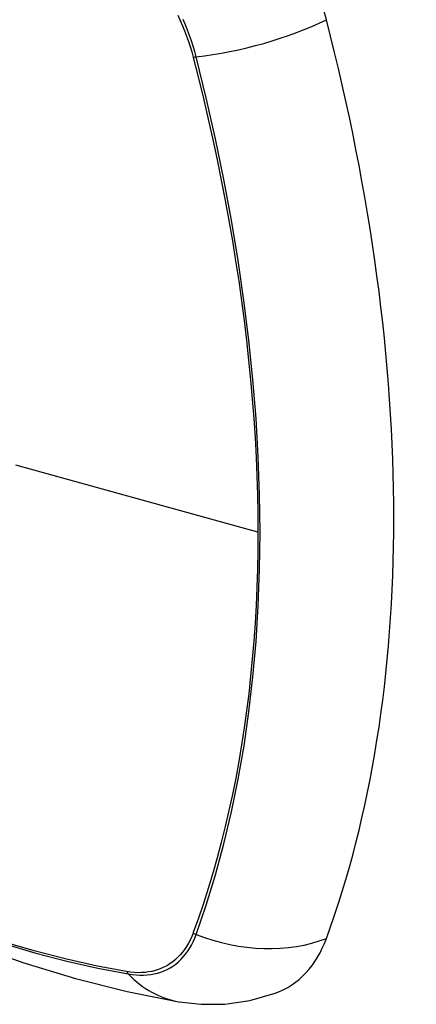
# Model space of a CAD drawing. Header units: inches. Extents: x 484 to 569.5, y 187.4 to 262.6.
# Tile 4 of 99: x 525.393 to 525.695, y 224.759 to 225.51. Entities that reach past the tile are written whole.
import ezdxf

# ---------------------------------------------------------------- set-up
doc = ezdxf.new("R2010")
doc.units = ezdxf.units.IN
doc.header["$MEASUREMENT"] = 0
doc.layers.add('Visible Edges(ANSI)', color=7, linetype='Continuous', lineweight=25)
doc.layers.add('Visible Tangent Edges(ANSI)', color=7, linetype='Continuous', lineweight=25)

msp = doc.modelspace()

# ---------------------------------------------------------------- linework, layer by layer
at = {"layer": 'Visible Edges(ANSI)', "flags": 128}
for points in [[(524.89967, 225.11039), (524.93548, 225.07626), (524.97186, 225.04353), (525.00875, 225.01225), (525.0461, 224.98247), (525.08387, 224.95425), (525.12201, 224.92763), (525.16048, 224.90267), (525.19923, 224.87942), (525.23821, 224.85792), (525.27739, 224.83822), (525.31671, 224.82037), (525.35614, 224.80442), (525.39563, 224.79042), (525.43514, 224.77842), (525.47462, 224.76848), (525.51402, 224.76065)], [(525.51402, 224.76065), (525.53097, 224.75873), (525.54917, 224.75888), (525.56826, 224.76156), (525.58763, 224.76712)]]:
    msp.add_lwpolyline(points, dxfattribs=at)
at = {"layer": 'Visible Edges(ANSI)'}
for centre, major_axis, start_param, end_param in [((525.50843, 225.53031), (0.08841, -0.15353), 1.123593, 2.021867), ((524.75945, 225.65894), (-0.64835, 1.12588), 3.592663, 4.265186), ((525.50843, 224.92495), (0.08841, -0.15353), 6.184194, 6.734256)]:
    msp.add_ellipse(centre, major_axis=major_axis, ratio=0.578093, start_param=start_param, end_param=end_param, dxfattribs=at)
at = {"layer": 'Visible Tangent Edges(ANSI)'}
for p, q in [((525.52496, 225.48153), (525.52508, 225.48107)), ((525.57433, 225.1189), (525.38958, 225.17013)), ((525.52508, 224.8134), (525.52496, 224.81309)), ((525.47422, 224.78364), (525.47389, 224.7837))]:
    msp.add_line(p, q, dxfattribs=at)
at = {"layer": 'Visible Tangent Edges(ANSI)', "flags": 128}
for points in [[(525.51338, 225.51334), (525.51517, 225.5094), (525.51687, 225.50544), (525.51847, 225.50146), (525.51997, 225.49747), (525.52137, 225.49348), (525.52267, 225.48949), (525.52387, 225.4855), (525.52496, 225.48153)], [(525.52726, 225.48164), (525.52618, 225.4857), (525.52499, 225.48977), (525.52369, 225.49385), (525.52228, 225.49794), (525.52077, 225.50202), (525.51915, 225.50609), (525.51743, 225.51014)], [(525.52508, 225.48107), (525.52904, 225.46542), (525.53285, 225.4498), (525.53649, 225.43421), (525.53997, 225.41866), (525.54329, 225.40313), (525.54644, 225.38763), (525.54943, 225.37217), (525.55226, 225.35674), (525.55492, 225.34136), (525.55741, 225.32603), (525.55974, 225.31075), (525.56189, 225.29552), (525.56388, 225.28036), (525.56569, 225.26526), (525.56733, 225.25023), (525.5688, 225.23528), (525.5701, 225.22041), (525.57122, 225.20562), (525.57217, 225.19093), (525.57295, 225.17632), (525.57356, 225.16181), (525.57399, 225.1474), (525.57425, 225.13311), (525.57433, 225.1189)], [(525.52726, 224.81193), (525.53497, 224.83437), (525.54205, 224.85747), (525.54848, 224.88121), (525.55425, 224.90555), (525.55936, 224.93049), (525.56379, 224.95598), (525.56753, 224.98199), (525.5706, 225.0085), (525.57298, 225.03548), (525.57468, 225.06287), (525.57569, 225.09065), (525.57603, 225.11882), (525.57568, 225.14738), (525.57465, 225.17635), (525.57294, 225.2057), (525.57055, 225.2354), (525.56748, 225.26543), (525.56373, 225.29574), (525.5593, 225.32629), (525.5542, 225.35706), (525.54844, 225.38801), (525.54203, 225.41909), (525.53497, 225.4503), (525.52726, 225.48164)], [(525.57433, 225.1189), (525.57425, 225.10482), (525.57399, 225.09083), (525.57356, 225.07694), (525.57295, 225.06315), (525.57218, 225.04945), (525.57123, 225.03585), (525.57011, 225.02236), (525.56881, 225.00899), (525.56734, 224.99573), (525.5657, 224.98259), (525.56389, 224.96958), (525.56191, 224.95669), (525.55975, 224.94394), (525.55743, 224.93132), (525.55494, 224.91884), (525.55227, 224.90651), (525.54945, 224.89432), (525.54645, 224.88229), (525.54329, 224.87041), (525.53997, 224.85868), (525.53649, 224.84712), (525.53284, 224.83572), (525.52906, 224.82454), (525.52508, 224.8134)], [(525.52496, 224.81309), (525.52387, 224.81037), (525.52267, 224.80776), (525.52137, 224.80527), (525.51997, 224.80289), (525.51846, 224.80064), (525.51686, 224.7985), (525.51517, 224.7965), (525.51338, 224.79462), (525.51149, 224.79287), (525.50952, 224.79126), (525.50746, 224.78978), (525.50532, 224.78845), (525.5031, 224.78725), (525.5008, 224.7862), (525.49842, 224.78528), (525.49597, 224.78452), (525.49346, 224.78389), (525.49087, 224.78341), (525.48823, 224.78308), (525.48553, 224.7829), (525.48278, 224.78287), (525.47997, 224.78298), (525.47712, 224.78324), (525.47422, 224.78364)], [(525.47547, 224.78188), (525.47845, 224.78143), (525.48138, 224.78114), (525.48426, 224.78099), (525.48709, 224.78101), (525.48986, 224.78117), (525.49258, 224.78149), (525.49523, 224.78197), (525.49781, 224.78259), (525.50032, 224.78337), (525.50275, 224.78429), (525.50511, 224.78537), (525.50739, 224.78659), (525.50958, 224.78796), (525.51168, 224.78947), (525.51369, 224.79113), (525.5156, 224.79292), (525.51742, 224.79485), (525.51915, 224.79692), (525.52076, 224.79911), (525.52228, 224.80144), (525.52369, 224.80388), (525.52499, 224.80645), (525.52618, 224.80913), (525.52726, 224.81193)], [(525.47389, 224.7837), (525.45071, 224.78807), (525.42731, 224.79331), (525.40373, 224.79942), (525.37996, 224.8064)], [(525.38113, 224.80489), (525.40499, 224.79784), (525.42868, 224.79165), (525.45218, 224.78633), (525.47547, 224.78188)]]:
    msp.add_lwpolyline(points, dxfattribs=at)
at = {"layer": 'Visible Tangent Edges(ANSI)'}
for centre, major_axis, ratio, start_param, end_param in [((525.1409, 225.3175), (-0.17285, 0.30015), 0.578093, 5.049711, 10.658253), ((525.56014, 225.53006), (-0.11438, -0.02945), 0.352863, 1.189822, 2.098181), ((525.53, 225.48568), (-0.00954, -0.00241), 0.354661, 0.927935, 1.191642), ((525.53, 224.81862), (-0.00927, 0.00331), 0.734251, 1.273722, 1.537429), ((525.56014, 224.89222), (-0.11091, 0.0406), 0.734358, 1.543031, 2.451391), ((525.48035, 224.78981), (0.0017, 0.00969), 0.732637, 2.381624, 2.645331), ((525.53401, 224.87706), (-0.01999, -0.11641), 0.735728, 5.784249, 6.283185)]:
    msp.add_ellipse(centre, major_axis=major_axis, ratio=ratio, start_param=start_param, end_param=end_param, dxfattribs=at)
msp.add_ellipse((525.14149, 225.31784), major_axis=(0.17078, -0.29656), ratio=0.578093, dxfattribs=at)

doc.saveas('drawing.dxf')
